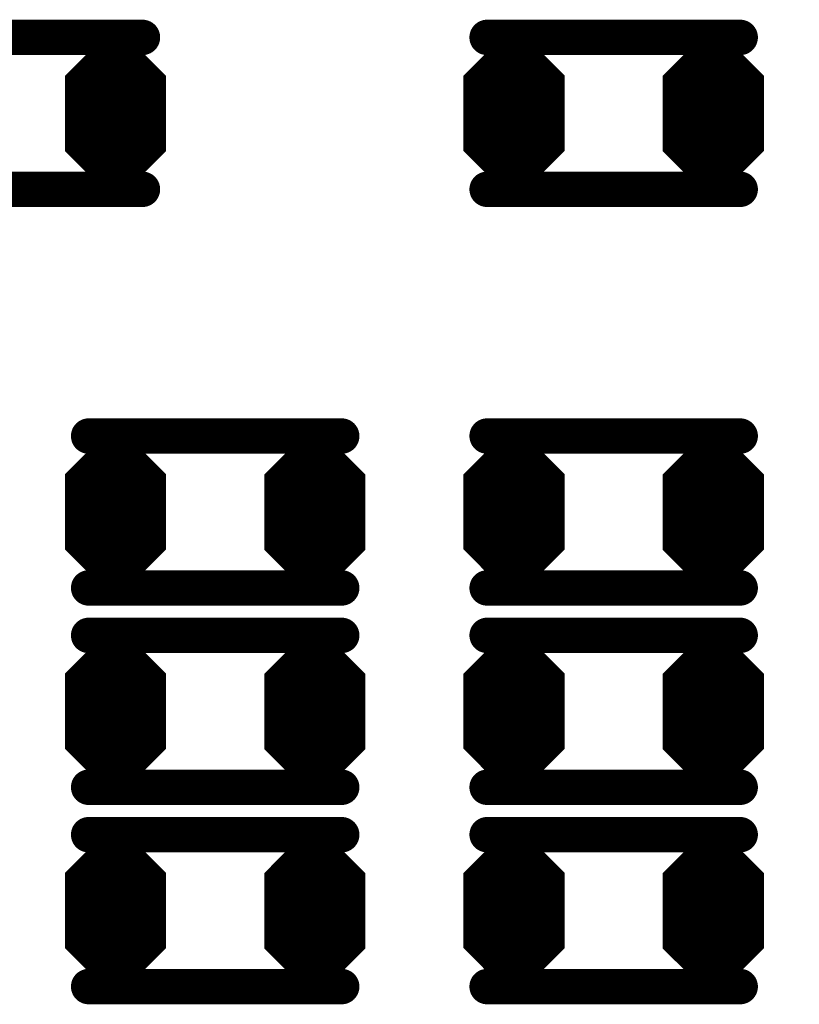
# Model space of a CAD drawing. Extents: x 0 to 8.86, y -3.29 to 6.3.
# Tile 109 of 129: x 6.53 to 6.69, y 4.05 to 4.25. Entities that reach past the tile are written whole.
import ezdxf

# ---------------------------------------------------------------- set-up
doc = ezdxf.new("R2010")
doc.units = 0
doc.layers.get('0').update_dxf_attribs({"color": 3, "linetype": 'CONTINUOUS'})

# ---------------------------------------------------------------- blocks, each defined once
blk = doc.blocks.new('PAD_R1')
at = {"const_width": 0.5}
blk.add_lwpolyline([(0.25, 0, 1), (-0.25, 0, 1)], format="xyb", close=True, dxfattribs=at)

msp = doc.modelspace()

# ---------------------------------------------------------------- linework, layer by layer
for p, q in [((6.54214, 4.23754), (6.54949, 4.24489)), ((6.55238, 4.24489), (6.55973, 4.23754)), ((6.62089, 4.23758), (6.62824, 4.24493)), ((6.63113, 4.24493), (6.63848, 4.23758)), ((6.66025, 4.23754), (6.6676, 4.24489)), ((6.67049, 4.24489), (6.67784, 4.23754)), ((6.54214, 4.23754), (6.55973, 4.23754)), ((6.62089, 4.23758), (6.63848, 4.23758)), ((6.66025, 4.23754), (6.67784, 4.23754)), ((6.54214, 4.2217), (6.55973, 4.2217)), ((6.54214, 4.2217), (6.54949, 4.21435)), ((6.55238, 4.21435), (6.55973, 4.2217)), ((6.62089, 4.22174), (6.63848, 4.22174)), ((6.62089, 4.22174), (6.62824, 4.21439)), ((6.63113, 4.21439), (6.63848, 4.22174)), ((6.66025, 4.2217), (6.67784, 4.2217)), ((6.66025, 4.2217), (6.6676, 4.21435)), ((6.67049, 4.21435), (6.67784, 4.2217)), ((6.54215, 4.15884), (6.5495, 4.16619)), ((6.55239, 4.16619), (6.55974, 4.15884)), ((6.58151, 4.1588), (6.58886, 4.16615)), ((6.59175, 4.16615), (6.5991, 4.1588)), ((6.62089, 4.15884), (6.62824, 4.16619)), ((6.63113, 4.16619), (6.63848, 4.15884)), ((6.66025, 4.1588), (6.6676, 4.16615)), ((6.67049, 4.16615), (6.67784, 4.1588)), ((6.54215, 4.15884), (6.55974, 4.15884)), ((6.58151, 4.1588), (6.5991, 4.1588)), ((6.62089, 4.15884), (6.63848, 4.15884)), ((6.66025, 4.1588), (6.67784, 4.1588)), ((6.54215, 4.143), (6.55974, 4.143)), ((6.54215, 4.143), (6.5495, 4.13565)), ((6.55239, 4.13565), (6.55974, 4.143)), ((6.58151, 4.14296), (6.5991, 4.14296)), ((6.58151, 4.14296), (6.58886, 4.13561)), ((6.59175, 4.13561), (6.5991, 4.14296)), ((6.62089, 4.143), (6.63848, 4.143)), ((6.62089, 4.143), (6.62824, 4.13565)), ((6.63113, 4.13565), (6.63848, 4.143)), ((6.66025, 4.14296), (6.67784, 4.14296)), ((6.66025, 4.14296), (6.6676, 4.13561)), ((6.67049, 4.13561), (6.67784, 4.14296)), ((6.54215, 4.11947), (6.5495, 4.12682)), ((6.55239, 4.12682), (6.55974, 4.11947)), ((6.58151, 4.11943), (6.58886, 4.12678)), ((6.59175, 4.12678), (6.5991, 4.11943)), ((6.62089, 4.11947), (6.62824, 4.12682)), ((6.63113, 4.12682), (6.63848, 4.11947)), ((6.66025, 4.11943), (6.6676, 4.12678)), ((6.67049, 4.12678), (6.67784, 4.11943)), ((6.54215, 4.11947), (6.55974, 4.11947)), ((6.58151, 4.11943), (6.5991, 4.11943)), ((6.62089, 4.11947), (6.63848, 4.11947)), ((6.66025, 4.11943), (6.67784, 4.11943)), ((6.54215, 4.10363), (6.55974, 4.10363)), ((6.54215, 4.10363), (6.5495, 4.09628)), ((6.55239, 4.09628), (6.55974, 4.10363)), ((6.58151, 4.10359), (6.5991, 4.10359)), ((6.58151, 4.10359), (6.58886, 4.09624)), ((6.59175, 4.09624), (6.5991, 4.10359)), ((6.62089, 4.10363), (6.63848, 4.10363)), ((6.62089, 4.10363), (6.62824, 4.09628)), ((6.63113, 4.09628), (6.63848, 4.10363)), ((6.66025, 4.10359), (6.67784, 4.10359)), ((6.66025, 4.10359), (6.6676, 4.09624)), ((6.67049, 4.09624), (6.67784, 4.10359)), ((6.54215, 4.0801), (6.5495, 4.08745)), ((6.55239, 4.08745), (6.55974, 4.0801)), ((6.58151, 4.08006), (6.58886, 4.08741)), ((6.59175, 4.08741), (6.5991, 4.08006)), ((6.62089, 4.0801), (6.62824, 4.08745)), ((6.63113, 4.08745), (6.63848, 4.0801)), ((6.66025, 4.08006), (6.6676, 4.08741)), ((6.67049, 4.08741), (6.67784, 4.08006)), ((6.54215, 4.0801), (6.55974, 4.0801)), ((6.58151, 4.08006), (6.5991, 4.08006)), ((6.62089, 4.0801), (6.63848, 4.0801)), ((6.66025, 4.08006), (6.67784, 4.08006)), ((6.54215, 4.06426), (6.55974, 4.06426)), ((6.54215, 4.06426), (6.5495, 4.05691)), ((6.55239, 4.05691), (6.55974, 4.06426)), ((6.58151, 4.06422), (6.5991, 4.06422)), ((6.58151, 4.06422), (6.58886, 4.05687)), ((6.59175, 4.05687), (6.5991, 4.06422)), ((6.62089, 4.06426), (6.63848, 4.06426)), ((6.62089, 4.06426), (6.62824, 4.05691)), ((6.63113, 4.05691), (6.63848, 4.06426)), ((6.66025, 4.06422), (6.67784, 4.06422)), ((6.66025, 4.06422), (6.6676, 4.05687)), ((6.67049, 4.05687), (6.67784, 4.06422))]:
    msp.add_line(p, q)
for points, const_width in [([(6.55626, 4.24464), (6.50626, 4.24464)], 0.007), ([(6.55626, 4.24464), (6.50626, 4.24464)], 0.007), ([(6.62436, 4.24464), (6.67436, 4.24464)], 0.007), ([(6.62436, 4.24464), (6.67436, 4.24464)], 0.007), ([(6.54456, 4.23854), (6.54991, 4.24389), (6.55196, 4.24389), (6.55731, 4.23854)], 0.003), ([(6.55032, 4.24289), (6.55155, 4.24289)], 0.005), ([(6.62331, 4.23858), (6.62866, 4.24393), (6.63071, 4.24393), (6.63606, 4.23858)], 0.003), ([(6.62907, 4.24293), (6.6303, 4.24293)], 0.005), ([(6.66267, 4.23854), (6.66802, 4.24389), (6.67007, 4.24389), (6.67542, 4.23854)], 0.003), ([(6.66843, 4.24289), (6.66966, 4.24289)], 0.005), ([(6.54697, 4.23954), (6.5549, 4.23954)], 0.005), ([(6.62572, 4.23958), (6.63365, 4.23958)], 0.005), ([(6.66508, 4.23954), (6.67301, 4.23954)], 0.005), ([(6.54456, 4.23854), (6.55731, 4.23854)], 0.003), ([(6.62331, 4.23858), (6.63606, 4.23858)], 0.003), ([(6.66267, 4.23854), (6.67542, 4.23854)], 0.003), ([(6.54394, 4.23704), (6.55794, 4.23704)], 0.002), ([(6.62269, 4.23708), (6.63669, 4.23708)], 0.002), ([(6.66204, 4.23704), (6.67604, 4.23704)], 0.002), ([(6.54094, 4.2292), (6.56094, 4.2292)], 0.014), ([(6.54094, 4.23604), (6.56094, 4.23604)], 0.002), ([(6.61969, 4.22924), (6.63969, 4.22924)], 0.014), ([(6.61969, 4.23608), (6.63969, 4.23608)], 0.002), ([(6.65904, 4.2292), (6.67904, 4.2292)], 0.014), ([(6.65904, 4.23604), (6.67904, 4.23604)], 0.002), ([(6.54335, 4.2212), (6.55852, 4.2212)], 0.002), ([(6.54335, 4.2212), (6.5497, 4.21485)], 0.002), ([(6.54394, 4.2222), (6.55794, 4.2222)], 0.002), ([(6.54576, 4.2202), (6.55611, 4.2202)], 0.004), ([(6.54576, 4.2202), (6.55011, 4.21585)], 0.004), ([(6.54697, 4.2197), (6.5549, 4.2197)], 0.005), ([(6.55176, 4.21585), (6.55611, 4.2202)], 0.004), ([(6.55217, 4.21485), (6.55852, 4.2212)], 0.002), ([(6.6221, 4.22124), (6.63727, 4.22124)], 0.002), ([(6.6221, 4.22124), (6.62845, 4.21489)], 0.002), ([(6.62269, 4.22224), (6.63669, 4.22224)], 0.002), ([(6.62451, 4.22024), (6.63486, 4.22024)], 0.004), ([(6.62451, 4.22024), (6.62886, 4.21589)], 0.004), ([(6.62572, 4.21974), (6.63365, 4.21974)], 0.005), ([(6.63051, 4.21589), (6.63486, 4.22024)], 0.004), ([(6.63092, 4.21489), (6.63727, 4.22124)], 0.002), ([(6.66146, 4.2212), (6.67663, 4.2212)], 0.002), ([(6.66146, 4.2212), (6.66781, 4.21485)], 0.002), ([(6.66204, 4.2222), (6.67604, 4.2222)], 0.002), ([(6.66387, 4.2202), (6.67422, 4.2202)], 0.004), ([(6.66387, 4.2202), (6.66822, 4.21585)], 0.004), ([(6.66508, 4.2197), (6.67301, 4.2197)], 0.005), ([(6.66987, 4.21585), (6.67422, 4.2202)], 0.004), ([(6.67028, 4.21485), (6.67663, 4.2212)], 0.002), ([(6.55032, 4.21635), (6.55155, 4.21635)], 0.005), ([(6.62907, 4.21639), (6.6303, 4.21639)], 0.005), ([(6.66843, 4.21635), (6.66966, 4.21635)], 0.005), ([(6.55626, 4.21464), (6.50626, 4.21464)], 0.007), ([(6.55626, 4.21464), (6.50626, 4.21464)], 0.007), ([(6.55011, 4.21585), (6.55176, 4.21585)], 0.004), ([(6.62436, 4.21464), (6.67436, 4.21464)], 0.007), ([(6.62436, 4.21464), (6.67436, 4.21464)], 0.007), ([(6.62886, 4.21589), (6.63051, 4.21589)], 0.004), ([(6.66822, 4.21585), (6.66987, 4.21585)], 0.004), ([(6.5497, 4.21485), (6.55217, 4.21485)], 0.002), ([(6.62845, 4.21489), (6.63092, 4.21489)], 0.002), ([(6.66781, 4.21485), (6.67028, 4.21485)], 0.002), ([(6.54563, 4.1659), (6.59563, 4.1659)], 0.007), ([(6.54563, 4.1659), (6.59563, 4.1659)], 0.007), ([(6.67436, 4.1659), (6.62436, 4.1659)], 0.007), ([(6.67436, 4.1659), (6.62436, 4.1659)], 0.007), ([(6.54457, 4.15984), (6.54992, 4.16519), (6.55197, 4.16519), (6.55732, 4.15984)], 0.003), ([(6.55033, 4.16419), (6.55156, 4.16419)], 0.005), ([(6.58393, 4.1598), (6.58928, 4.16515), (6.59133, 4.16515), (6.59668, 4.1598)], 0.003), ([(6.58969, 4.16415), (6.59092, 4.16415)], 0.005), ([(6.62331, 4.15984), (6.62866, 4.16519), (6.63071, 4.16519), (6.63606, 4.15984)], 0.003), ([(6.62907, 4.16419), (6.6303, 4.16419)], 0.005), ([(6.66267, 4.1598), (6.66802, 4.16515), (6.67007, 4.16515), (6.67542, 4.1598)], 0.003), ([(6.66843, 4.16415), (6.66966, 4.16415)], 0.005), ([(6.54698, 4.16084), (6.55491, 4.16084)], 0.005), ([(6.58634, 4.1608), (6.59427, 4.1608)], 0.005), ([(6.62572, 4.16084), (6.63365, 4.16084)], 0.005), ([(6.66508, 4.1608), (6.67301, 4.1608)], 0.005), ([(6.54457, 4.15984), (6.55732, 4.15984)], 0.003), ([(6.58393, 4.1598), (6.59668, 4.1598)], 0.003), ([(6.62331, 4.15984), (6.63606, 4.15984)], 0.003), ([(6.66267, 4.1598), (6.67542, 4.1598)], 0.003), ([(6.54094, 4.15734), (6.56094, 4.15734)], 0.002), ([(6.54394, 4.15834), (6.55794, 4.15834)], 0.002), ([(6.58031, 4.1573), (6.60031, 4.1573)], 0.002), ([(6.58331, 4.1583), (6.59731, 4.1583)], 0.002), ([(6.61969, 4.15734), (6.63969, 4.15734)], 0.002), ([(6.62269, 4.15834), (6.63669, 4.15834)], 0.002), ([(6.65904, 4.1573), (6.67904, 4.1573)], 0.002), ([(6.66204, 4.1583), (6.67604, 4.1583)], 0.002), ([(6.54094, 4.1505), (6.56094, 4.1505)], 0.014), ([(6.58031, 4.15046), (6.60031, 4.15046)], 0.014), ([(6.61969, 4.1505), (6.63969, 4.1505)], 0.014), ([(6.65904, 4.15046), (6.67904, 4.15046)], 0.014), ([(6.54394, 4.1435), (6.55794, 4.1435)], 0.002), ([(6.58331, 4.14346), (6.59731, 4.14346)], 0.002), ([(6.62269, 4.1435), (6.63669, 4.1435)], 0.002), ([(6.66204, 4.14346), (6.67604, 4.14346)], 0.002), ([(6.54336, 4.1425), (6.55853, 4.1425)], 0.002), ([(6.54336, 4.1425), (6.54971, 4.13615)], 0.002), ([(6.54577, 4.1415), (6.55612, 4.1415)], 0.004), ([(6.54577, 4.1415), (6.55012, 4.13715)], 0.004), ([(6.54698, 4.141), (6.55491, 4.141)], 0.005), ([(6.55177, 4.13715), (6.55612, 4.1415)], 0.004), ([(6.55218, 4.13615), (6.55853, 4.1425)], 0.002), ([(6.58272, 4.14246), (6.59789, 4.14246)], 0.002), ([(6.58272, 4.14246), (6.58907, 4.13611)], 0.002), ([(6.58513, 4.14146), (6.59548, 4.14146)], 0.004), ([(6.58513, 4.14146), (6.58948, 4.13711)], 0.004), ([(6.58634, 4.14096), (6.59427, 4.14096)], 0.005), ([(6.59113, 4.13711), (6.59548, 4.14146)], 0.004), ([(6.59154, 4.13611), (6.59789, 4.14246)], 0.002), ([(6.6221, 4.1425), (6.63727, 4.1425)], 0.002), ([(6.6221, 4.1425), (6.62845, 4.13615)], 0.002), ([(6.62451, 4.1415), (6.63486, 4.1415)], 0.004), ([(6.62451, 4.1415), (6.62886, 4.13715)], 0.004), ([(6.62572, 4.141), (6.63365, 4.141)], 0.005), ([(6.63051, 4.13715), (6.63486, 4.1415)], 0.004), ([(6.63092, 4.13615), (6.63727, 4.1425)], 0.002), ([(6.66146, 4.14246), (6.67663, 4.14246)], 0.002), ([(6.66146, 4.14246), (6.66781, 4.13611)], 0.002), ([(6.66387, 4.14146), (6.67422, 4.14146)], 0.004), ([(6.66387, 4.14146), (6.66822, 4.13711)], 0.004), ([(6.66508, 4.14096), (6.67301, 4.14096)], 0.005), ([(6.66987, 4.13711), (6.67422, 4.14146)], 0.004), ([(6.67028, 4.13611), (6.67663, 4.14246)], 0.002), ([(6.54563, 4.1359), (6.59563, 4.1359)], 0.007), ([(6.54563, 4.1359), (6.59563, 4.1359)], 0.007), ([(6.55033, 4.13765), (6.55156, 4.13765)], 0.005), ([(6.55012, 4.13715), (6.55177, 4.13715)], 0.004), ([(6.58969, 4.13761), (6.59092, 4.13761)], 0.005), ([(6.58948, 4.13711), (6.59113, 4.13711)], 0.004), ([(6.67436, 4.1359), (6.62436, 4.1359)], 0.007), ([(6.67436, 4.1359), (6.62436, 4.1359)], 0.007), ([(6.62907, 4.13765), (6.6303, 4.13765)], 0.005), ([(6.62886, 4.13715), (6.63051, 4.13715)], 0.004), ([(6.66843, 4.13761), (6.66966, 4.13761)], 0.005), ([(6.66822, 4.13711), (6.66987, 4.13711)], 0.004), ([(6.54971, 4.13615), (6.55218, 4.13615)], 0.002), ([(6.58907, 4.13611), (6.59154, 4.13611)], 0.002), ([(6.62845, 4.13615), (6.63092, 4.13615)], 0.002), ([(6.66781, 4.13611), (6.67028, 4.13611)], 0.002), ([(6.54563, 4.12653), (6.59563, 4.12653)], 0.007), ([(6.54563, 4.12653), (6.59563, 4.12653)], 0.007), ([(6.67436, 4.12653), (6.62436, 4.12653)], 0.007), ([(6.67436, 4.12653), (6.62436, 4.12653)], 0.007), ([(6.54457, 4.12047), (6.54992, 4.12582), (6.55197, 4.12582), (6.55732, 4.12047)], 0.003), ([(6.55033, 4.12482), (6.55156, 4.12482)], 0.005), ([(6.58393, 4.12043), (6.58928, 4.12578), (6.59133, 4.12578), (6.59668, 4.12043)], 0.003), ([(6.58969, 4.12478), (6.59092, 4.12478)], 0.005), ([(6.62331, 4.12047), (6.62866, 4.12582), (6.63071, 4.12582), (6.63606, 4.12047)], 0.003), ([(6.62907, 4.12482), (6.6303, 4.12482)], 0.005), ([(6.66267, 4.12043), (6.66802, 4.12578), (6.67007, 4.12578), (6.67542, 4.12043)], 0.003), ([(6.66843, 4.12478), (6.66966, 4.12478)], 0.005), ([(6.54698, 4.12147), (6.55491, 4.12147)], 0.005), ([(6.58634, 4.12143), (6.59427, 4.12143)], 0.005), ([(6.62572, 4.12147), (6.63365, 4.12147)], 0.005), ([(6.66508, 4.12143), (6.67301, 4.12143)], 0.005), ([(6.54457, 4.12047), (6.55732, 4.12047)], 0.003), ([(6.58393, 4.12043), (6.59668, 4.12043)], 0.003), ([(6.62331, 4.12047), (6.63606, 4.12047)], 0.003), ([(6.66267, 4.12043), (6.67542, 4.12043)], 0.003), ([(6.54394, 4.11897), (6.55794, 4.11897)], 0.002), ([(6.58331, 4.11893), (6.59731, 4.11893)], 0.002), ([(6.62269, 4.11897), (6.63669, 4.11897)], 0.002), ([(6.66204, 4.11893), (6.67604, 4.11893)], 0.002), ([(6.54094, 4.11113), (6.56094, 4.11113)], 0.014), ([(6.54094, 4.11797), (6.56094, 4.11797)], 0.002), ([(6.58031, 4.11109), (6.60031, 4.11109)], 0.014), ([(6.58031, 4.11793), (6.60031, 4.11793)], 0.002), ([(6.61969, 4.11113), (6.63969, 4.11113)], 0.014), ([(6.61969, 4.11797), (6.63969, 4.11797)], 0.002), ([(6.65904, 4.11109), (6.67904, 4.11109)], 0.014), ([(6.65904, 4.11793), (6.67904, 4.11793)], 0.002), ([(6.54336, 4.10313), (6.55853, 4.10313)], 0.002), ([(6.54336, 4.10313), (6.54971, 4.09678)], 0.002), ([(6.54394, 4.10413), (6.55794, 4.10413)], 0.002), ([(6.54577, 4.10213), (6.55612, 4.10213)], 0.004), ([(6.54577, 4.10213), (6.55012, 4.09778)], 0.004), ([(6.54698, 4.10163), (6.55491, 4.10163)], 0.005), ([(6.55177, 4.09778), (6.55612, 4.10213)], 0.004), ([(6.55218, 4.09678), (6.55853, 4.10313)], 0.002), ([(6.58272, 4.10309), (6.59789, 4.10309)], 0.002), ([(6.58272, 4.10309), (6.58907, 4.09674)], 0.002), ([(6.58331, 4.10409), (6.59731, 4.10409)], 0.002), ([(6.58513, 4.10209), (6.59548, 4.10209)], 0.004), ([(6.58513, 4.10209), (6.58948, 4.09774)], 0.004), ([(6.58634, 4.10159), (6.59427, 4.10159)], 0.005), ([(6.59113, 4.09774), (6.59548, 4.10209)], 0.004), ([(6.59154, 4.09674), (6.59789, 4.10309)], 0.002), ([(6.6221, 4.10313), (6.63727, 4.10313)], 0.002), ([(6.6221, 4.10313), (6.62845, 4.09678)], 0.002), ([(6.62269, 4.10413), (6.63669, 4.10413)], 0.002), ([(6.62451, 4.10213), (6.63486, 4.10213)], 0.004), ([(6.62451, 4.10213), (6.62886, 4.09778)], 0.004), ([(6.62572, 4.10163), (6.63365, 4.10163)], 0.005), ([(6.63051, 4.09778), (6.63486, 4.10213)], 0.004), ([(6.63092, 4.09678), (6.63727, 4.10313)], 0.002), ([(6.66146, 4.10309), (6.67663, 4.10309)], 0.002), ([(6.66146, 4.10309), (6.66781, 4.09674)], 0.002), ([(6.66204, 4.10409), (6.67604, 4.10409)], 0.002), ([(6.66387, 4.10209), (6.67422, 4.10209)], 0.004), ([(6.66387, 4.10209), (6.66822, 4.09774)], 0.004), ([(6.66508, 4.10159), (6.67301, 4.10159)], 0.005), ([(6.66987, 4.09774), (6.67422, 4.10209)], 0.004), ([(6.67028, 4.09674), (6.67663, 4.10309)], 0.002), ([(6.54563, 4.09653), (6.59563, 4.09653)], 0.007), ([(6.54563, 4.09653), (6.59563, 4.09653)], 0.007), ([(6.55033, 4.09828), (6.55156, 4.09828)], 0.005), ([(6.55012, 4.09778), (6.55177, 4.09778)], 0.004), ([(6.58969, 4.09824), (6.59092, 4.09824)], 0.005), ([(6.58948, 4.09774), (6.59113, 4.09774)], 0.004), ([(6.67436, 4.09653), (6.62436, 4.09653)], 0.007), ([(6.67436, 4.09653), (6.62436, 4.09653)], 0.007), ([(6.62907, 4.09828), (6.6303, 4.09828)], 0.005), ([(6.62886, 4.09778), (6.63051, 4.09778)], 0.004), ([(6.66843, 4.09824), (6.66966, 4.09824)], 0.005), ([(6.66822, 4.09774), (6.66987, 4.09774)], 0.004), ([(6.54971, 4.09678), (6.55218, 4.09678)], 0.002), ([(6.58907, 4.09674), (6.59154, 4.09674)], 0.002), ([(6.62845, 4.09678), (6.63092, 4.09678)], 0.002), ([(6.66781, 4.09674), (6.67028, 4.09674)], 0.002), ([(6.54563, 4.08716), (6.59563, 4.08716)], 0.007), ([(6.54563, 4.08716), (6.59563, 4.08716)], 0.007), ([(6.67436, 4.08716), (6.62436, 4.08716)], 0.007), ([(6.67436, 4.08716), (6.62436, 4.08716)], 0.007), ([(6.54457, 4.0811), (6.54992, 4.08645), (6.55197, 4.08645), (6.55732, 4.0811)], 0.003), ([(6.55033, 4.08545), (6.55156, 4.08545)], 0.005), ([(6.58393, 4.08106), (6.58928, 4.08641), (6.59133, 4.08641), (6.59668, 4.08106)], 0.003), ([(6.58969, 4.08541), (6.59092, 4.08541)], 0.005), ([(6.62331, 4.0811), (6.62866, 4.08645), (6.63071, 4.08645), (6.63606, 4.0811)], 0.003), ([(6.62907, 4.08545), (6.6303, 4.08545)], 0.005), ([(6.66267, 4.08106), (6.66802, 4.08641), (6.67007, 4.08641), (6.67542, 4.08106)], 0.003), ([(6.66843, 4.08541), (6.66966, 4.08541)], 0.005), ([(6.54698, 4.0821), (6.55491, 4.0821)], 0.005), ([(6.58634, 4.08206), (6.59427, 4.08206)], 0.005), ([(6.62572, 4.0821), (6.63365, 4.0821)], 0.005), ([(6.66508, 4.08206), (6.67301, 4.08206)], 0.005), ([(6.54457, 4.0811), (6.55732, 4.0811)], 0.003), ([(6.58393, 4.08106), (6.59668, 4.08106)], 0.003), ([(6.62331, 4.0811), (6.63606, 4.0811)], 0.003), ([(6.66267, 4.08106), (6.67542, 4.08106)], 0.003), ([(6.54394, 4.0796), (6.55794, 4.0796)], 0.002), ([(6.58331, 4.07956), (6.59731, 4.07956)], 0.002), ([(6.62269, 4.0796), (6.63669, 4.0796)], 0.002), ([(6.66204, 4.07956), (6.67604, 4.07956)], 0.002), ([(6.54094, 4.07176), (6.56094, 4.07176)], 0.014), ([(6.54094, 4.0786), (6.56094, 4.0786)], 0.002), ([(6.58031, 4.07172), (6.60031, 4.07172)], 0.014), ([(6.58031, 4.07856), (6.60031, 4.07856)], 0.002), ([(6.61969, 4.07176), (6.63969, 4.07176)], 0.014), ([(6.61969, 4.0786), (6.63969, 4.0786)], 0.002), ([(6.65904, 4.07172), (6.67904, 4.07172)], 0.014), ([(6.65904, 4.07856), (6.67904, 4.07856)], 0.002), ([(6.54336, 4.06376), (6.55853, 4.06376)], 0.002), ([(6.54336, 4.06376), (6.54971, 4.05741)], 0.002), ([(6.54394, 4.06476), (6.55794, 4.06476)], 0.002), ([(6.54577, 4.06276), (6.55612, 4.06276)], 0.004), ([(6.54577, 4.06276), (6.55012, 4.05841)], 0.004), ([(6.54698, 4.06226), (6.55491, 4.06226)], 0.005), ([(6.55177, 4.05841), (6.55612, 4.06276)], 0.004), ([(6.55218, 4.05741), (6.55853, 4.06376)], 0.002), ([(6.58272, 4.06372), (6.59789, 4.06372)], 0.002), ([(6.58272, 4.06372), (6.58907, 4.05737)], 0.002), ([(6.58331, 4.06472), (6.59731, 4.06472)], 0.002), ([(6.58513, 4.06272), (6.59548, 4.06272)], 0.004), ([(6.58513, 4.06272), (6.58948, 4.05837)], 0.004), ([(6.58634, 4.06222), (6.59427, 4.06222)], 0.005), ([(6.59113, 4.05837), (6.59548, 4.06272)], 0.004), ([(6.59154, 4.05737), (6.59789, 4.06372)], 0.002), ([(6.6221, 4.06376), (6.63727, 4.06376)], 0.002), ([(6.6221, 4.06376), (6.62845, 4.05741)], 0.002), ([(6.62269, 4.06476), (6.63669, 4.06476)], 0.002), ([(6.62451, 4.06276), (6.63486, 4.06276)], 0.004), ([(6.62451, 4.06276), (6.62886, 4.05841)], 0.004), ([(6.62572, 4.06226), (6.63365, 4.06226)], 0.005), ([(6.63051, 4.05841), (6.63486, 4.06276)], 0.004), ([(6.63092, 4.05741), (6.63727, 4.06376)], 0.002), ([(6.66146, 4.06372), (6.67663, 4.06372)], 0.002), ([(6.66146, 4.06372), (6.66781, 4.05737)], 0.002), ([(6.66204, 4.06472), (6.67604, 4.06472)], 0.002), ([(6.66387, 4.06272), (6.67422, 4.06272)], 0.004), ([(6.66387, 4.06272), (6.66822, 4.05837)], 0.004), ([(6.66508, 4.06222), (6.67301, 4.06222)], 0.005), ([(6.66987, 4.05837), (6.67422, 4.06272)], 0.004), ([(6.67028, 4.05737), (6.67663, 4.06372)], 0.002), ([(6.55033, 4.05891), (6.55156, 4.05891)], 0.005), ([(6.58969, 4.05887), (6.59092, 4.05887)], 0.005), ([(6.62907, 4.05891), (6.6303, 4.05891)], 0.005), ([(6.66843, 4.05887), (6.66966, 4.05887)], 0.005), ([(6.54563, 4.05716), (6.59563, 4.05716)], 0.007), ([(6.54563, 4.05716), (6.59563, 4.05716)], 0.007), ([(6.55012, 4.05841), (6.55177, 4.05841)], 0.004), ([(6.58948, 4.05837), (6.59113, 4.05837)], 0.004), ([(6.67436, 4.05716), (6.62436, 4.05716)], 0.007), ([(6.67436, 4.05716), (6.62436, 4.05716)], 0.007), ([(6.62886, 4.05841), (6.63051, 4.05841)], 0.004), ([(6.66822, 4.05837), (6.66987, 4.05837)], 0.004), ([(6.54971, 4.05741), (6.55218, 4.05741)], 0.002), ([(6.58907, 4.05737), (6.59154, 4.05737)], 0.002), ([(6.62845, 4.05741), (6.63092, 4.05741)], 0.002), ([(6.66781, 4.05737), (6.67028, 4.05737)], 0.002)]:
    msp.add_lwpolyline(points, dxfattribs=dict(const_width=const_width))
at = {"const_width": 0.002}
for points in [[(6.55217, 4.24439), (6.55994, 4.23663), (6.55994, 4.22261), (6.55217, 4.21485), (6.5497, 4.21485), (6.54194, 4.22261), (6.54194, 4.23663), (6.5497, 4.24439)], [(6.63092, 4.24443), (6.63869, 4.23667), (6.63869, 4.22265), (6.63092, 4.21489), (6.62845, 4.21489), (6.62069, 4.22265), (6.62069, 4.23667), (6.62845, 4.24443)], [(6.67028, 4.24439), (6.67804, 4.23663), (6.67804, 4.22261), (6.67028, 4.21485), (6.66781, 4.21485), (6.66004, 4.22261), (6.66004, 4.23663), (6.66781, 4.24439)], [(6.55218, 4.16569), (6.55994, 4.15793), (6.55994, 4.14391), (6.55218, 4.13615), (6.54971, 4.13615), (6.54194, 4.14391), (6.54194, 4.15793), (6.54971, 4.16569)], [(6.59154, 4.16565), (6.59931, 4.15789), (6.59931, 4.14387), (6.59154, 4.13611), (6.58907, 4.13611), (6.58131, 4.14387), (6.58131, 4.15789), (6.58907, 4.16565)], [(6.63092, 4.16569), (6.63869, 4.15793), (6.63869, 4.14391), (6.63092, 4.13615), (6.62845, 4.13615), (6.62069, 4.14391), (6.62069, 4.15793), (6.62845, 4.16569)], [(6.67028, 4.16565), (6.67804, 4.15789), (6.67804, 4.14387), (6.67028, 4.13611), (6.66781, 4.13611), (6.66004, 4.14387), (6.66004, 4.15789), (6.66781, 4.16565)], [(6.55218, 4.12632), (6.55994, 4.11856), (6.55994, 4.10454), (6.55218, 4.09678), (6.54971, 4.09678), (6.54194, 4.10454), (6.54194, 4.11856), (6.54971, 4.12632)], [(6.59154, 4.12628), (6.59931, 4.11852), (6.59931, 4.1045), (6.59154, 4.09674), (6.58907, 4.09674), (6.58131, 4.1045), (6.58131, 4.11852), (6.58907, 4.12628)], [(6.63092, 4.12632), (6.63869, 4.11856), (6.63869, 4.10454), (6.63092, 4.09678), (6.62845, 4.09678), (6.62069, 4.10454), (6.62069, 4.11856), (6.62845, 4.12632)], [(6.67028, 4.12628), (6.67804, 4.11852), (6.67804, 4.1045), (6.67028, 4.09674), (6.66781, 4.09674), (6.66004, 4.1045), (6.66004, 4.11852), (6.66781, 4.12628)], [(6.55218, 4.08695), (6.55994, 4.07919), (6.55994, 4.06517), (6.55218, 4.05741), (6.54971, 4.05741), (6.54194, 4.06517), (6.54194, 4.07919), (6.54971, 4.08695)], [(6.59154, 4.08691), (6.59931, 4.07915), (6.59931, 4.06513), (6.59154, 4.05737), (6.58907, 4.05737), (6.58131, 4.06513), (6.58131, 4.07915), (6.58907, 4.08691)], [(6.63092, 4.08695), (6.63869, 4.07919), (6.63869, 4.06517), (6.63092, 4.05741), (6.62845, 4.05741), (6.62069, 4.06517), (6.62069, 4.07919), (6.62845, 4.08695)], [(6.67028, 4.08691), (6.67804, 4.07915), (6.67804, 4.06513), (6.67028, 4.05737), (6.66781, 4.05737), (6.66004, 4.06513), (6.66004, 4.07915), (6.66781, 4.08691)]]:
    msp.add_lwpolyline(points, close=True, dxfattribs=at)

# ---------------------------------------------------------------- block references
for p, xscale, yscale in [((6.55626, 4.24464), 0.007, 0.007), ((6.55626, 4.24464), 0.007, 0.007), ((6.62436, 4.24464), 0.007, 0.007), ((6.62436, 4.24464), 0.007, 0.007), ((6.67436, 4.24464), 0.007, 0.007), ((6.67436, 4.24464), 0.007, 0.007), ((6.55032, 4.24289), 0.005, 0.005), ((6.55155, 4.24289), 0.005, 0.005), ((6.62907, 4.24293), 0.005, 0.005), ((6.6303, 4.24293), 0.005, 0.005), ((6.66843, 4.24289), 0.005, 0.005), ((6.66966, 4.24289), 0.005, 0.005), ((6.54697, 4.23954), 0.005, 0.005), ((6.5549, 4.23954), 0.005, 0.005), ((6.62572, 4.23958), 0.005, 0.005), ((6.63365, 4.23958), 0.005, 0.005), ((6.66508, 4.23954), 0.005, 0.005), ((6.67301, 4.23954), 0.005, 0.005), ((6.54456, 4.23854), 0.003, 0.003), ((6.54456, 4.23854), 0.003, 0.003), ((6.55731, 4.23854), 0.003, 0.003), ((6.55731, 4.23854), 0.003, 0.003), ((6.62331, 4.23858), 0.003, 0.003), ((6.62331, 4.23858), 0.003, 0.003), ((6.63606, 4.23858), 0.003, 0.003), ((6.63606, 4.23858), 0.003, 0.003), ((6.66267, 4.23854), 0.003, 0.003), ((6.66267, 4.23854), 0.003, 0.003), ((6.67542, 4.23854), 0.003, 0.003), ((6.67542, 4.23854), 0.003, 0.003), ((6.54394, 4.23704), 0.002, 0.002), ((6.55794, 4.23704), 0.002, 0.002), ((6.62269, 4.23708), 0.002, 0.002), ((6.63669, 4.23708), 0.002, 0.002), ((6.66204, 4.23704), 0.002, 0.002), ((6.67604, 4.23704), 0.002, 0.002), ((6.54335, 4.2212), 0.002, 0.002), ((6.54335, 4.2212), 0.002, 0.002), ((6.54394, 4.2222), 0.002, 0.002), ((6.54576, 4.2202), 0.004, 0.004), ((6.54576, 4.2202), 0.004, 0.004), ((6.54697, 4.2197), 0.005, 0.005), ((6.5549, 4.2197), 0.005, 0.005), ((6.55611, 4.2202), 0.004, 0.004), ((6.55611, 4.2202), 0.004, 0.004), ((6.55794, 4.2222), 0.002, 0.002), ((6.55852, 4.2212), 0.002, 0.002), ((6.55852, 4.2212), 0.002, 0.002), ((6.6221, 4.22124), 0.002, 0.002), ((6.6221, 4.22124), 0.002, 0.002), ((6.62269, 4.22224), 0.002, 0.002), ((6.62451, 4.22024), 0.004, 0.004), ((6.62451, 4.22024), 0.004, 0.004), ((6.62572, 4.21974), 0.005, 0.005), ((6.63365, 4.21974), 0.005, 0.005), ((6.63486, 4.22024), 0.004, 0.004), ((6.63486, 4.22024), 0.004, 0.004), ((6.63669, 4.22224), 0.002, 0.002), ((6.63727, 4.22124), 0.002, 0.002), ((6.63727, 4.22124), 0.002, 0.002), ((6.66146, 4.2212), 0.002, 0.002), ((6.66146, 4.2212), 0.002, 0.002), ((6.66204, 4.2222), 0.002, 0.002), ((6.66387, 4.2202), 0.004, 0.004), ((6.66387, 4.2202), 0.004, 0.004), ((6.66508, 4.2197), 0.005, 0.005), ((6.67301, 4.2197), 0.005, 0.005), ((6.67422, 4.2202), 0.004, 0.004), ((6.67422, 4.2202), 0.004, 0.004), ((6.67604, 4.2222), 0.002, 0.002), ((6.67663, 4.2212), 0.002, 0.002), ((6.67663, 4.2212), 0.002, 0.002), ((6.55032, 4.21635), 0.005, 0.005), ((6.55155, 4.21635), 0.005, 0.005), ((6.62907, 4.21639), 0.005, 0.005), ((6.6303, 4.21639), 0.005, 0.005), ((6.66843, 4.21635), 0.005, 0.005), ((6.66966, 4.21635), 0.005, 0.005), ((6.55011, 4.21585), 0.004, 0.004), ((6.55011, 4.21585), 0.004, 0.004), ((6.55176, 4.21585), 0.004, 0.004), ((6.55176, 4.21585), 0.004, 0.004), ((6.55626, 4.21464), 0.007, 0.007), ((6.55626, 4.21464), 0.007, 0.007), ((6.62436, 4.21464), 0.007, 0.007), ((6.62436, 4.21464), 0.007, 0.007), ((6.62886, 4.21589), 0.004, 0.004), ((6.62886, 4.21589), 0.004, 0.004), ((6.63051, 4.21589), 0.004, 0.004), ((6.63051, 4.21589), 0.004, 0.004), ((6.66822, 4.21585), 0.004, 0.004), ((6.66822, 4.21585), 0.004, 0.004), ((6.66987, 4.21585), 0.004, 0.004), ((6.66987, 4.21585), 0.004, 0.004), ((6.67436, 4.21464), 0.007, 0.007), ((6.67436, 4.21464), 0.007, 0.007), ((6.5497, 4.21485), 0.002, 0.002), ((6.5497, 4.21485), 0.002, 0.002), ((6.55217, 4.21485), 0.002, 0.002), ((6.55217, 4.21485), 0.002, 0.002), ((6.62845, 4.21489), 0.002, 0.002), ((6.62845, 4.21489), 0.002, 0.002), ((6.63092, 4.21489), 0.002, 0.002), ((6.63092, 4.21489), 0.002, 0.002), ((6.66781, 4.21485), 0.002, 0.002), ((6.66781, 4.21485), 0.002, 0.002), ((6.67028, 4.21485), 0.002, 0.002), ((6.67028, 4.21485), 0.002, 0.002), ((6.54563, 4.1659), 0.007, 0.007), ((6.54563, 4.1659), 0.007, 0.007), ((6.59563, 4.1659), 0.007, 0.007), ((6.59563, 4.1659), 0.007, 0.007), ((6.62436, 4.1659), 0.007, 0.007), ((6.62436, 4.1659), 0.007, 0.007), ((6.67436, 4.1659), 0.007, 0.007), ((6.67436, 4.1659), 0.007, 0.007), ((6.55033, 4.16419), 0.005, 0.005), ((6.55156, 4.16419), 0.005, 0.005), ((6.58969, 4.16415), 0.005, 0.005), ((6.59092, 4.16415), 0.005, 0.005), ((6.62907, 4.16419), 0.005, 0.005), ((6.6303, 4.16419), 0.005, 0.005), ((6.66843, 4.16415), 0.005, 0.005), ((6.66966, 4.16415), 0.005, 0.005), ((6.54698, 4.16084), 0.005, 0.005), ((6.55491, 4.16084), 0.005, 0.005), ((6.58634, 4.1608), 0.005, 0.005), ((6.59427, 4.1608), 0.005, 0.005), ((6.62572, 4.16084), 0.005, 0.005), ((6.63365, 4.16084), 0.005, 0.005), ((6.66508, 4.1608), 0.005, 0.005), ((6.67301, 4.1608), 0.005, 0.005), ((6.54457, 4.15984), 0.003, 0.003), ((6.54457, 4.15984), 0.003, 0.003), ((6.55732, 4.15984), 0.003, 0.003), ((6.55732, 4.15984), 0.003, 0.003), ((6.58393, 4.1598), 0.003, 0.003), ((6.58393, 4.1598), 0.003, 0.003), ((6.59668, 4.1598), 0.003, 0.003), ((6.59668, 4.1598), 0.003, 0.003), ((6.62331, 4.15984), 0.003, 0.003), ((6.62331, 4.15984), 0.003, 0.003), ((6.63606, 4.15984), 0.003, 0.003), ((6.63606, 4.15984), 0.003, 0.003), ((6.66267, 4.1598), 0.003, 0.003), ((6.66267, 4.1598), 0.003, 0.003), ((6.67542, 4.1598), 0.003, 0.003), ((6.67542, 4.1598), 0.003, 0.003), ((6.54394, 4.15834), 0.002, 0.002), ((6.55794, 4.15834), 0.002, 0.002), ((6.58331, 4.1583), 0.002, 0.002), ((6.59731, 4.1583), 0.002, 0.002), ((6.62269, 4.15834), 0.002, 0.002), ((6.63669, 4.15834), 0.002, 0.002), ((6.66204, 4.1583), 0.002, 0.002), ((6.67604, 4.1583), 0.002, 0.002), ((6.54394, 4.1435), 0.002, 0.002), ((6.55794, 4.1435), 0.002, 0.002), ((6.58331, 4.14346), 0.002, 0.002), ((6.59731, 4.14346), 0.002, 0.002), ((6.62269, 4.1435), 0.002, 0.002), ((6.63669, 4.1435), 0.002, 0.002), ((6.66204, 4.14346), 0.002, 0.002), ((6.67604, 4.14346), 0.002, 0.002), ((6.54336, 4.1425), 0.002, 0.002), ((6.54336, 4.1425), 0.002, 0.002), ((6.54577, 4.1415), 0.004, 0.004), ((6.54577, 4.1415), 0.004, 0.004), ((6.54698, 4.141), 0.005, 0.005), ((6.55491, 4.141), 0.005, 0.005), ((6.55612, 4.1415), 0.004, 0.004), ((6.55612, 4.1415), 0.004, 0.004), ((6.55853, 4.1425), 0.002, 0.002), ((6.55853, 4.1425), 0.002, 0.002), ((6.58272, 4.14246), 0.002, 0.002), ((6.58272, 4.14246), 0.002, 0.002), ((6.58513, 4.14146), 0.004, 0.004), ((6.58513, 4.14146), 0.004, 0.004), ((6.58634, 4.14096), 0.005, 0.005), ((6.59427, 4.14096), 0.005, 0.005), ((6.59548, 4.14146), 0.004, 0.004), ((6.59548, 4.14146), 0.004, 0.004), ((6.59789, 4.14246), 0.002, 0.002), ((6.59789, 4.14246), 0.002, 0.002), ((6.6221, 4.1425), 0.002, 0.002), ((6.6221, 4.1425), 0.002, 0.002), ((6.62451, 4.1415), 0.004, 0.004), ((6.62451, 4.1415), 0.004, 0.004), ((6.62572, 4.141), 0.005, 0.005), ((6.63365, 4.141), 0.005, 0.005), ((6.63486, 4.1415), 0.004, 0.004), ((6.63486, 4.1415), 0.004, 0.004), ((6.63727, 4.1425), 0.002, 0.002), ((6.63727, 4.1425), 0.002, 0.002), ((6.66146, 4.14246), 0.002, 0.002), ((6.66146, 4.14246), 0.002, 0.002), ((6.66387, 4.14146), 0.004, 0.004), ((6.66387, 4.14146), 0.004, 0.004), ((6.66508, 4.14096), 0.005, 0.005), ((6.67301, 4.14096), 0.005, 0.005), ((6.67422, 4.14146), 0.004, 0.004), ((6.67422, 4.14146), 0.004, 0.004), ((6.67663, 4.14246), 0.002, 0.002), ((6.67663, 4.14246), 0.002, 0.002), ((6.54563, 4.1359), 0.007, 0.007), ((6.54563, 4.1359), 0.007, 0.007), ((6.55033, 4.13765), 0.005, 0.005), ((6.55012, 4.13715), 0.004, 0.004), ((6.55012, 4.13715), 0.004, 0.004), ((6.55156, 4.13765), 0.005, 0.005), ((6.55177, 4.13715), 0.004, 0.004), ((6.55177, 4.13715), 0.004, 0.004), ((6.58969, 4.13761), 0.005, 0.005), ((6.58948, 4.13711), 0.004, 0.004), ((6.58948, 4.13711), 0.004, 0.004), ((6.59092, 4.13761), 0.005, 0.005), ((6.59113, 4.13711), 0.004, 0.004), ((6.59113, 4.13711), 0.004, 0.004), ((6.59563, 4.1359), 0.007, 0.007), ((6.59563, 4.1359), 0.007, 0.007), ((6.62436, 4.1359), 0.007, 0.007), ((6.62436, 4.1359), 0.007, 0.007), ((6.62907, 4.13765), 0.005, 0.005), ((6.62886, 4.13715), 0.004, 0.004), ((6.62886, 4.13715), 0.004, 0.004), ((6.6303, 4.13765), 0.005, 0.005), ((6.63051, 4.13715), 0.004, 0.004), ((6.63051, 4.13715), 0.004, 0.004), ((6.66843, 4.13761), 0.005, 0.005), ((6.66822, 4.13711), 0.004, 0.004), ((6.66822, 4.13711), 0.004, 0.004), ((6.66966, 4.13761), 0.005, 0.005), ((6.66987, 4.13711), 0.004, 0.004), ((6.66987, 4.13711), 0.004, 0.004), ((6.67436, 4.1359), 0.007, 0.007), ((6.67436, 4.1359), 0.007, 0.007), ((6.54971, 4.13615), 0.002, 0.002), ((6.54971, 4.13615), 0.002, 0.002), ((6.55218, 4.13615), 0.002, 0.002), ((6.55218, 4.13615), 0.002, 0.002), ((6.58907, 4.13611), 0.002, 0.002), ((6.58907, 4.13611), 0.002, 0.002), ((6.59154, 4.13611), 0.002, 0.002), ((6.59154, 4.13611), 0.002, 0.002), ((6.62845, 4.13615), 0.002, 0.002), ((6.62845, 4.13615), 0.002, 0.002), ((6.63092, 4.13615), 0.002, 0.002), ((6.63092, 4.13615), 0.002, 0.002), ((6.66781, 4.13611), 0.002, 0.002), ((6.66781, 4.13611), 0.002, 0.002), ((6.67028, 4.13611), 0.002, 0.002), ((6.67028, 4.13611), 0.002, 0.002), ((6.54563, 4.12653), 0.007, 0.007), ((6.54563, 4.12653), 0.007, 0.007), ((6.59563, 4.12653), 0.007, 0.007), ((6.59563, 4.12653), 0.007, 0.007), ((6.62436, 4.12653), 0.007, 0.007), ((6.62436, 4.12653), 0.007, 0.007), ((6.67436, 4.12653), 0.007, 0.007), ((6.67436, 4.12653), 0.007, 0.007), ((6.55033, 4.12482), 0.005, 0.005), ((6.55156, 4.12482), 0.005, 0.005), ((6.58969, 4.12478), 0.005, 0.005), ((6.59092, 4.12478), 0.005, 0.005), ((6.62907, 4.12482), 0.005, 0.005), ((6.6303, 4.12482), 0.005, 0.005), ((6.66843, 4.12478), 0.005, 0.005), ((6.66966, 4.12478), 0.005, 0.005), ((6.54698, 4.12147), 0.005, 0.005), ((6.55491, 4.12147), 0.005, 0.005), ((6.58634, 4.12143), 0.005, 0.005), ((6.59427, 4.12143), 0.005, 0.005), ((6.62572, 4.12147), 0.005, 0.005), ((6.63365, 4.12147), 0.005, 0.005), ((6.66508, 4.12143), 0.005, 0.005), ((6.67301, 4.12143), 0.005, 0.005), ((6.54457, 4.12047), 0.003, 0.003), ((6.54457, 4.12047), 0.003, 0.003), ((6.55732, 4.12047), 0.003, 0.003), ((6.55732, 4.12047), 0.003, 0.003), ((6.58393, 4.12043), 0.003, 0.003), ((6.58393, 4.12043), 0.003, 0.003), ((6.59668, 4.12043), 0.003, 0.003), ((6.59668, 4.12043), 0.003, 0.003), ((6.62331, 4.12047), 0.003, 0.003), ((6.62331, 4.12047), 0.003, 0.003), ((6.63606, 4.12047), 0.003, 0.003), ((6.63606, 4.12047), 0.003, 0.003), ((6.66267, 4.12043), 0.003, 0.003), ((6.66267, 4.12043), 0.003, 0.003), ((6.67542, 4.12043), 0.003, 0.003), ((6.67542, 4.12043), 0.003, 0.003), ((6.54394, 4.11897), 0.002, 0.002), ((6.55794, 4.11897), 0.002, 0.002), ((6.58331, 4.11893), 0.002, 0.002), ((6.59731, 4.11893), 0.002, 0.002), ((6.62269, 4.11897), 0.002, 0.002), ((6.63669, 4.11897), 0.002, 0.002), ((6.66204, 4.11893), 0.002, 0.002), ((6.67604, 4.11893), 0.002, 0.002), ((6.54336, 4.10313), 0.002, 0.002), ((6.54336, 4.10313), 0.002, 0.002), ((6.54394, 4.10413), 0.002, 0.002), ((6.54577, 4.10213), 0.004, 0.004), ((6.54577, 4.10213), 0.004, 0.004), ((6.54698, 4.10163), 0.005, 0.005), ((6.55491, 4.10163), 0.005, 0.005), ((6.55612, 4.10213), 0.004, 0.004), ((6.55612, 4.10213), 0.004, 0.004), ((6.55794, 4.10413), 0.002, 0.002), ((6.55853, 4.10313), 0.002, 0.002), ((6.55853, 4.10313), 0.002, 0.002), ((6.58272, 4.10309), 0.002, 0.002), ((6.58272, 4.10309), 0.002, 0.002), ((6.58331, 4.10409), 0.002, 0.002), ((6.58513, 4.10209), 0.004, 0.004), ((6.58513, 4.10209), 0.004, 0.004), ((6.58634, 4.10159), 0.005, 0.005), ((6.59427, 4.10159), 0.005, 0.005), ((6.59548, 4.10209), 0.004, 0.004), ((6.59548, 4.10209), 0.004, 0.004), ((6.59731, 4.10409), 0.002, 0.002), ((6.59789, 4.10309), 0.002, 0.002), ((6.59789, 4.10309), 0.002, 0.002), ((6.6221, 4.10313), 0.002, 0.002), ((6.6221, 4.10313), 0.002, 0.002), ((6.62269, 4.10413), 0.002, 0.002), ((6.62451, 4.10213), 0.004, 0.004), ((6.62451, 4.10213), 0.004, 0.004), ((6.62572, 4.10163), 0.005, 0.005), ((6.63365, 4.10163), 0.005, 0.005), ((6.63486, 4.10213), 0.004, 0.004), ((6.63486, 4.10213), 0.004, 0.004), ((6.63669, 4.10413), 0.002, 0.002), ((6.63727, 4.10313), 0.002, 0.002), ((6.63727, 4.10313), 0.002, 0.002), ((6.66146, 4.10309), 0.002, 0.002), ((6.66146, 4.10309), 0.002, 0.002), ((6.66204, 4.10409), 0.002, 0.002), ((6.66387, 4.10209), 0.004, 0.004), ((6.66387, 4.10209), 0.004, 0.004), ((6.66508, 4.10159), 0.005, 0.005), ((6.67301, 4.10159), 0.005, 0.005), ((6.67422, 4.10209), 0.004, 0.004), ((6.67422, 4.10209), 0.004, 0.004), ((6.67604, 4.10409), 0.002, 0.002), ((6.67663, 4.10309), 0.002, 0.002), ((6.67663, 4.10309), 0.002, 0.002), ((6.54563, 4.09653), 0.007, 0.007), ((6.54563, 4.09653), 0.007, 0.007), ((6.55033, 4.09828), 0.005, 0.005), ((6.55012, 4.09778), 0.004, 0.004), ((6.55012, 4.09778), 0.004, 0.004), ((6.55156, 4.09828), 0.005, 0.005), ((6.55177, 4.09778), 0.004, 0.004), ((6.55177, 4.09778), 0.004, 0.004), ((6.58969, 4.09824), 0.005, 0.005), ((6.58948, 4.09774), 0.004, 0.004), ((6.58948, 4.09774), 0.004, 0.004), ((6.59092, 4.09824), 0.005, 0.005), ((6.59113, 4.09774), 0.004, 0.004), ((6.59113, 4.09774), 0.004, 0.004), ((6.59563, 4.09653), 0.007, 0.007), ((6.59563, 4.09653), 0.007, 0.007), ((6.62436, 4.09653), 0.007, 0.007), ((6.62436, 4.09653), 0.007, 0.007), ((6.62907, 4.09828), 0.005, 0.005), ((6.62886, 4.09778), 0.004, 0.004), ((6.62886, 4.09778), 0.004, 0.004), ((6.6303, 4.09828), 0.005, 0.005), ((6.63051, 4.09778), 0.004, 0.004), ((6.63051, 4.09778), 0.004, 0.004), ((6.66843, 4.09824), 0.005, 0.005), ((6.66822, 4.09774), 0.004, 0.004), ((6.66822, 4.09774), 0.004, 0.004), ((6.66966, 4.09824), 0.005, 0.005), ((6.66987, 4.09774), 0.004, 0.004), ((6.66987, 4.09774), 0.004, 0.004), ((6.67436, 4.09653), 0.007, 0.007), ((6.67436, 4.09653), 0.007, 0.007), ((6.54971, 4.09678), 0.002, 0.002), ((6.54971, 4.09678), 0.002, 0.002), ((6.55218, 4.09678), 0.002, 0.002), ((6.55218, 4.09678), 0.002, 0.002), ((6.58907, 4.09674), 0.002, 0.002), ((6.58907, 4.09674), 0.002, 0.002), ((6.59154, 4.09674), 0.002, 0.002), ((6.59154, 4.09674), 0.002, 0.002), ((6.62845, 4.09678), 0.002, 0.002), ((6.62845, 4.09678), 0.002, 0.002), ((6.63092, 4.09678), 0.002, 0.002), ((6.63092, 4.09678), 0.002, 0.002), ((6.66781, 4.09674), 0.002, 0.002), ((6.66781, 4.09674), 0.002, 0.002), ((6.67028, 4.09674), 0.002, 0.002), ((6.67028, 4.09674), 0.002, 0.002), ((6.54563, 4.08716), 0.007, 0.007), ((6.54563, 4.08716), 0.007, 0.007), ((6.59563, 4.08716), 0.007, 0.007), ((6.59563, 4.08716), 0.007, 0.007), ((6.62436, 4.08716), 0.007, 0.007), ((6.62436, 4.08716), 0.007, 0.007), ((6.67436, 4.08716), 0.007, 0.007), ((6.67436, 4.08716), 0.007, 0.007), ((6.55033, 4.08545), 0.005, 0.005), ((6.55156, 4.08545), 0.005, 0.005), ((6.58969, 4.08541), 0.005, 0.005), ((6.59092, 4.08541), 0.005, 0.005), ((6.62907, 4.08545), 0.005, 0.005), ((6.6303, 4.08545), 0.005, 0.005), ((6.66843, 4.08541), 0.005, 0.005), ((6.66966, 4.08541), 0.005, 0.005), ((6.54698, 4.0821), 0.005, 0.005), ((6.55491, 4.0821), 0.005, 0.005), ((6.58634, 4.08206), 0.005, 0.005), ((6.59427, 4.08206), 0.005, 0.005), ((6.62572, 4.0821), 0.005, 0.005), ((6.63365, 4.0821), 0.005, 0.005), ((6.66508, 4.08206), 0.005, 0.005), ((6.67301, 4.08206), 0.005, 0.005), ((6.54457, 4.0811), 0.003, 0.003), ((6.54457, 4.0811), 0.003, 0.003), ((6.55732, 4.0811), 0.003, 0.003), ((6.55732, 4.0811), 0.003, 0.003), ((6.58393, 4.08106), 0.003, 0.003), ((6.58393, 4.08106), 0.003, 0.003), ((6.59668, 4.08106), 0.003, 0.003), ((6.59668, 4.08106), 0.003, 0.003), ((6.62331, 4.0811), 0.003, 0.003), ((6.62331, 4.0811), 0.003, 0.003), ((6.63606, 4.0811), 0.003, 0.003), ((6.63606, 4.0811), 0.003, 0.003), ((6.66267, 4.08106), 0.003, 0.003), ((6.66267, 4.08106), 0.003, 0.003), ((6.67542, 4.08106), 0.003, 0.003), ((6.67542, 4.08106), 0.003, 0.003), ((6.54394, 4.0796), 0.002, 0.002), ((6.55794, 4.0796), 0.002, 0.002), ((6.58331, 4.07956), 0.002, 0.002), ((6.59731, 4.07956), 0.002, 0.002), ((6.62269, 4.0796), 0.002, 0.002), ((6.63669, 4.0796), 0.002, 0.002), ((6.66204, 4.07956), 0.002, 0.002), ((6.67604, 4.07956), 0.002, 0.002), ((6.54336, 4.06376), 0.002, 0.002), ((6.54336, 4.06376), 0.002, 0.002), ((6.54394, 4.06476), 0.002, 0.002), ((6.54577, 4.06276), 0.004, 0.004), ((6.54577, 4.06276), 0.004, 0.004), ((6.54698, 4.06226), 0.005, 0.005), ((6.55491, 4.06226), 0.005, 0.005), ((6.55612, 4.06276), 0.004, 0.004), ((6.55612, 4.06276), 0.004, 0.004), ((6.55794, 4.06476), 0.002, 0.002), ((6.55853, 4.06376), 0.002, 0.002), ((6.55853, 4.06376), 0.002, 0.002), ((6.58272, 4.06372), 0.002, 0.002), ((6.58272, 4.06372), 0.002, 0.002), ((6.58331, 4.06472), 0.002, 0.002), ((6.58513, 4.06272), 0.004, 0.004), ((6.58513, 4.06272), 0.004, 0.004), ((6.58634, 4.06222), 0.005, 0.005), ((6.59427, 4.06222), 0.005, 0.005), ((6.59548, 4.06272), 0.004, 0.004), ((6.59548, 4.06272), 0.004, 0.004), ((6.59731, 4.06472), 0.002, 0.002), ((6.59789, 4.06372), 0.002, 0.002), ((6.59789, 4.06372), 0.002, 0.002), ((6.6221, 4.06376), 0.002, 0.002), ((6.6221, 4.06376), 0.002, 0.002), ((6.62269, 4.06476), 0.002, 0.002), ((6.62451, 4.06276), 0.004, 0.004), ((6.62451, 4.06276), 0.004, 0.004), ((6.62572, 4.06226), 0.005, 0.005), ((6.63365, 4.06226), 0.005, 0.005), ((6.63486, 4.06276), 0.004, 0.004), ((6.63486, 4.06276), 0.004, 0.004), ((6.63669, 4.06476), 0.002, 0.002), ((6.63727, 4.06376), 0.002, 0.002), ((6.63727, 4.06376), 0.002, 0.002), ((6.66146, 4.06372), 0.002, 0.002), ((6.66146, 4.06372), 0.002, 0.002), ((6.66204, 4.06472), 0.002, 0.002), ((6.66387, 4.06272), 0.004, 0.004), ((6.66387, 4.06272), 0.004, 0.004), ((6.66508, 4.06222), 0.005, 0.005), ((6.67301, 4.06222), 0.005, 0.005), ((6.67422, 4.06272), 0.004, 0.004), ((6.67422, 4.06272), 0.004, 0.004), ((6.67604, 4.06472), 0.002, 0.002), ((6.67663, 4.06372), 0.002, 0.002), ((6.67663, 4.06372), 0.002, 0.002), ((6.55033, 4.05891), 0.005, 0.005), ((6.55156, 4.05891), 0.005, 0.005), ((6.58969, 4.05887), 0.005, 0.005), ((6.59092, 4.05887), 0.005, 0.005), ((6.62907, 4.05891), 0.005, 0.005), ((6.6303, 4.05891), 0.005, 0.005), ((6.66843, 4.05887), 0.005, 0.005), ((6.66966, 4.05887), 0.005, 0.005), ((6.54563, 4.05716), 0.007, 0.007), ((6.54563, 4.05716), 0.007, 0.007), ((6.55012, 4.05841), 0.004, 0.004), ((6.55012, 4.05841), 0.004, 0.004), ((6.55177, 4.05841), 0.004, 0.004), ((6.55177, 4.05841), 0.004, 0.004), ((6.58948, 4.05837), 0.004, 0.004), ((6.58948, 4.05837), 0.004, 0.004), ((6.59113, 4.05837), 0.004, 0.004), ((6.59113, 4.05837), 0.004, 0.004), ((6.59563, 4.05716), 0.007, 0.007), ((6.59563, 4.05716), 0.007, 0.007), ((6.62436, 4.05716), 0.007, 0.007), ((6.62436, 4.05716), 0.007, 0.007), ((6.62886, 4.05841), 0.004, 0.004), ((6.62886, 4.05841), 0.004, 0.004), ((6.63051, 4.05841), 0.004, 0.004), ((6.63051, 4.05841), 0.004, 0.004), ((6.66822, 4.05837), 0.004, 0.004), ((6.66822, 4.05837), 0.004, 0.004), ((6.66987, 4.05837), 0.004, 0.004), ((6.66987, 4.05837), 0.004, 0.004), ((6.67436, 4.05716), 0.007, 0.007), ((6.67436, 4.05716), 0.007, 0.007), ((6.54971, 4.05741), 0.002, 0.002), ((6.54971, 4.05741), 0.002, 0.002), ((6.55218, 4.05741), 0.002, 0.002), ((6.55218, 4.05741), 0.002, 0.002), ((6.58907, 4.05737), 0.002, 0.002), ((6.58907, 4.05737), 0.002, 0.002), ((6.59154, 4.05737), 0.002, 0.002), ((6.59154, 4.05737), 0.002, 0.002), ((6.62845, 4.05741), 0.002, 0.002), ((6.62845, 4.05741), 0.002, 0.002), ((6.63092, 4.05741), 0.002, 0.002), ((6.63092, 4.05741), 0.002, 0.002), ((6.66781, 4.05737), 0.002, 0.002), ((6.66781, 4.05737), 0.002, 0.002), ((6.67028, 4.05737), 0.002, 0.002), ((6.67028, 4.05737), 0.002, 0.002)]:
    msp.add_blockref('PAD_R1', p, dxfattribs=dict(xscale=xscale, yscale=yscale))

doc.saveas('drawing.dxf')
